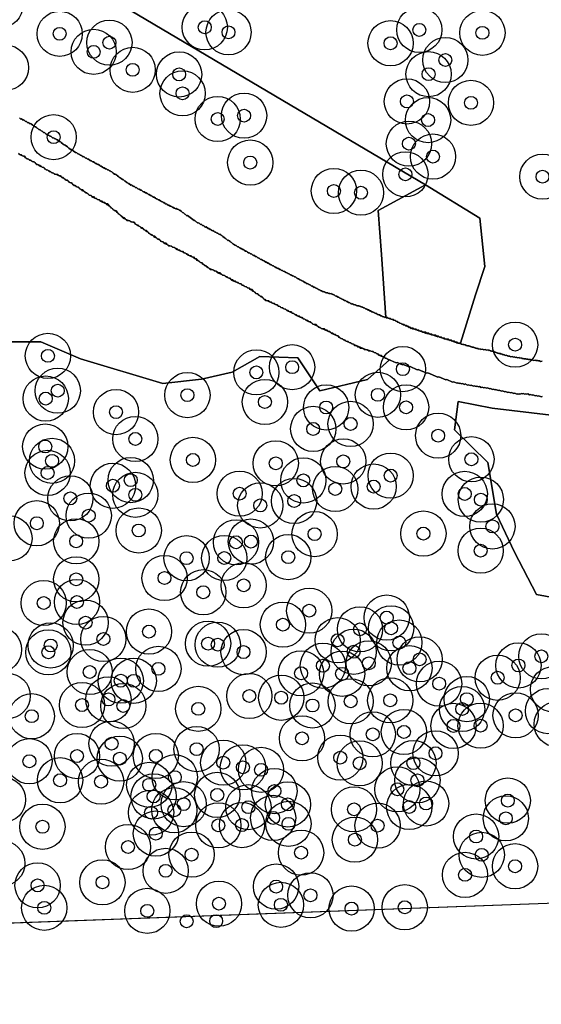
# Model space of a CAD drawing. Header units: inches. Extents: x 128668 to 131679, y 413272 to 413787.
# Tile 91 of 116: x 131171 to 131211, y 413274 to 413350. Entities that reach past the tile are written whole.
import ezdxf

# ---------------------------------------------------------------- set-up
doc = ezdxf.new("R2010")
doc.units = ezdxf.units.IN
doc.header["$MEASUREMENT"] = 0
doc.header["$PDMODE"] = 33
doc.header["$PDSIZE"] = -3
for name, color, linetype in [('Niet gedetecteerde gebieden (D-gebied) (ca. 44.659 m2)', 1, 'Continuous'), ('Onderzoeksgebied Capelsche UW (ca. 743.790 m2)', 5, 'Continuous'), ('Significante objecten binnen onderzoeksgebied', 3, 'Continuous'), ('Significante objecten buiten onderzoeksgebied', 1, 'Continuous'), ('Veiligheidsmarge objecten d.d. 230531', 6, 'Continuous'), ('Verstoorde gebieden (C-gebied) (ca. 90.096 m2)', 40, 'Continuous'), ('Vrijgegeven gebieden (A+B gebied) (ca. 609.035 m2)', 3, 'Continuous')]:
    doc.layers.add(name, color=color, linetype=linetype)

msp = doc.modelspace()

# ---------------------------------------------------------------- linework, layer by layer
at = {"layer": 'Niet gedetecteerde gebieden (D-gebied) (ca. 44.659 m2)'}
for points in [[(131170.65, 413342.876), (131170.706, 413342.833), (131170.762, 413342.789), (131170.811, 413342.796), (131170.923, 413342.709), (131170.973, 413342.715), (131171.028, 413342.672), (131171.084, 413342.629), (131171.14, 413342.586), (131171.19, 413342.592), (131171.246, 413342.549), (131171.302, 413342.505), (131171.351, 413342.512), (131171.407, 413342.468), (131171.463, 413342.425), (131171.513, 413342.431), (131171.569, 413342.388), (131171.681, 413342.302), (131171.736, 413342.258), (131171.792, 413342.215), (131171.842, 413342.221), (131171.898, 413342.178), (131171.954, 413342.135), (131172.01, 413342.092), (131172.066, 413342.048), (131172.122, 413342.005), (131172.177, 413341.962), (131172.227, 413341.968), (131172.339, 413341.881), (131172.395, 413341.838), (131172.451, 413341.795), (131172.507, 413341.752), (131172.556, 413341.758), (131172.612, 413341.715), (131172.668, 413341.672), (131172.724, 413341.628), (131172.836, 413341.542), (131172.885, 413341.548), (131172.941, 413341.505), (131172.997, 413341.462), (131173.047, 413341.468), (131173.103, 413341.424), (131173.159, 413341.381), (131173.215, 413341.338), (131173.264, 413341.344), (131173.32, 413341.301), (131173.376, 413341.258), (131173.426, 413341.264), (131173.481, 413341.221), (131173.537, 413341.177), (131173.587, 413341.184), (131173.755, 413341.054), (131173.811, 413341.011), (131173.867, 413340.968), (131174.034, 413340.838), (131174.09, 413340.794), (131174.14, 413340.801), (131174.196, 413340.757), (131174.364, 413340.628), (131174.42, 413340.584), (131174.475, 413340.541), (131174.643, 413340.411), (131174.693, 413340.418), (131174.749, 413340.374), (131174.805, 413340.331), (131174.972, 413340.201), (131175.022, 413340.207), (131175.078, 413340.164), (131175.134, 413340.121), (131175.19, 413340.078), (131175.239, 413340.084), (131175.351, 413339.997), (131175.401, 413340.004), (131175.457, 413339.96), (131175.512, 413339.917), (131175.568, 413339.874), (131175.618, 413339.88), (131175.73, 413339.794), (131175.786, 413339.751), (131175.835, 413339.757), (131175.891, 413339.714), (131175.947, 413339.67), (131175.997, 413339.677), (131176.109, 413339.59), (131176.165, 413339.547), (131176.214, 413339.553), (131176.27, 413339.51), (131176.326, 413339.466), (131176.376, 413339.473), (131176.487, 413339.386), (131176.543, 413339.343), (131176.593, 413339.349), (131176.649, 413339.306), (131176.705, 413339.263), (131176.754, 413339.269), (131176.866, 413339.183), (131176.922, 413339.139), (131176.972, 413339.146), (131177.084, 413339.059), (131177.139, 413339.016), (131177.189, 413339.022), (131177.301, 413338.936), (131177.35, 413338.942), (131177.406, 413338.899), (131177.462, 413338.855), (131177.512, 413338.862), (131177.568, 413338.818), (131177.624, 413338.775), (131177.673, 413338.781), (131177.729, 413338.738), (131177.785, 413338.695), (131177.841, 413338.652), (131177.897, 413338.608), (131178.009, 413338.522), (131178.058, 413338.528), (131178.114, 413338.485), (131178.17, 413338.442), (131178.226, 413338.398), (131178.338, 413338.312), (131178.394, 413338.269), (131178.45, 413338.225), (131178.506, 413338.182), (131178.618, 413338.095), (131178.667, 413338.102), (131178.723, 413338.058), (131178.779, 413338.015), (131178.835, 413337.972), (131178.947, 413337.885), (131179.003, 413337.842), (131179.059, 413337.799), (131179.108, 413337.805), (131179.276, 413337.675), (131179.326, 413337.682), (131179.381, 413337.638), (131179.437, 413337.595), (131179.493, 413337.552), (131179.543, 413337.558), (131179.655, 413337.472), (131179.704, 413337.478), (131179.76, 413337.435), (131179.816, 413337.391), (131179.872, 413337.348), (131179.922, 413337.354), (131180.034, 413337.268), (131180.083, 413337.274), (131180.139, 413337.231), (131180.195, 413337.188), (131180.251, 413337.144), (131180.301, 413337.151), (131180.412, 413337.064), (131180.462, 413337.071), (131180.518, 413337.027), (131180.574, 413336.984), (131180.63, 413336.941), (131180.679, 413336.947), (131180.791, 413336.86), (131180.841, 413336.867), (131180.897, 413336.823), (131180.953, 413336.78), (131181.008, 413336.737), (131181.058, 413336.743), (131181.17, 413336.657), (131181.226, 413336.613), (131181.275, 413336.62), (131181.331, 413336.576), (131181.387, 413336.533), (131181.437, 413336.54), (131181.549, 413336.453), (131181.604, 413336.41), (131181.654, 413336.416), (131181.71, 413336.373), (131181.766, 413336.33), (131181.816, 413336.336), (131181.927, 413336.249), (131181.983, 413336.206), (131182.033, 413336.212), (131182.089, 413336.169), (131182.145, 413336.126), (131182.194, 413336.132), (131182.306, 413336.045), (131182.356, 413336.052), (131182.412, 413336.009), (131182.468, 413335.965), (131182.517, 413335.972), (131182.629, 413335.885), (131182.679, 413335.891), (131182.734, 413335.848), (131182.784, 413335.854), (131182.84, 413335.811), (131182.89, 413335.817), (131182.946, 413335.774), (131183.001, 413335.731), (131183.051, 413335.737), (131183.163, 413335.651), (131183.219, 413335.607), (131183.275, 413335.564), (131183.331, 413335.521), (131183.442, 413335.434), (131183.498, 413335.391), (131183.554, 413335.348), (131183.61, 413335.304), (131183.66, 413335.311), (131184.163, 413334.921), (131184.213, 413334.928), (131184.324, 413334.841), (131184.38, 413334.798), (131184.436, 413334.755), (131184.486, 413334.761), (131184.542, 413334.718), (131184.598, 413334.674), (131184.654, 413334.631), (131184.703, 413334.637), (131184.759, 413334.594), (131184.815, 413334.551), (131184.865, 413334.557), (131184.921, 413334.514), (131184.977, 413334.471), (131185.032, 413334.427), (131185.082, 413334.434), (131185.25, 413334.304), (131185.299, 413334.31), (131185.411, 413334.224), (131185.461, 413334.23), (131185.517, 413334.187), (131185.573, 413334.144), (131185.622, 413334.15), (131185.678, 413334.106), (131185.734, 413334.063), (131185.79, 413334.02), (131185.84, 413334.026), (131185.896, 413333.983), (131185.951, 413333.94), (131186.001, 413333.946), (131186.113, 413333.859), (131186.163, 413333.866), (131186.218, 413333.823), (131186.274, 413333.779), (131186.33, 413333.736), (131186.386, 413333.693), (131186.498, 413333.606), (131186.554, 413333.563), (131186.61, 413333.52), (131186.666, 413333.476), (131186.778, 413333.39), (131186.827, 413333.396), (131186.883, 413333.353), (131186.939, 413333.31), (131186.995, 413333.266), (131187.051, 413333.223), (131187.107, 413333.18), (131187.163, 413333.137), (131187.219, 413333.093), (131187.275, 413333.05), (131187.33, 413333.007), (131187.38, 413333.013), (131187.436, 413332.97), (131187.492, 413332.927), (131187.548, 413332.883), (131187.597, 413332.889), (131187.653, 413332.846), (131187.709, 413332.803), (131187.765, 413332.76), (131187.815, 413332.766), (131187.927, 413332.679), (131187.976, 413332.686), (131188.032, 413332.642), (131188.144, 413332.556), (131188.194, 413332.562), (131188.249, 413332.519), (131188.305, 413332.476), (131188.361, 413332.433), (131188.411, 413332.439), (131188.467, 413332.396), (131188.523, 413332.352), (131188.572, 413332.359), (131188.628, 413332.315), (131188.684, 413332.272), (131188.74, 413332.229), (131188.79, 413332.235), (131188.901, 413332.148), (131188.951, 413332.155), (131189.007, 413332.112), (131189.063, 413332.068), (131189.119, 413332.025), (131189.168, 413332.031), (131189.224, 413331.988), (131189.28, 413331.945), (131189.336, 413331.902), (131189.386, 413331.908), (131189.442, 413331.865), (131189.498, 413331.821), (131189.547, 413331.828), (131189.603, 413331.784), (131189.715, 413331.698), (131189.764, 413331.704), (131189.876, 413331.618), (131189.926, 413331.624), (131190.038, 413331.537), (131190.094, 413331.494), (131190.143, 413331.5), (131190.199, 413331.457), (131190.255, 413331.414), (131190.305, 413331.42), (131190.361, 413331.377), (131190.416, 413331.334), (131190.473, 413331.29), (131190.522, 413331.297), (131190.578, 413331.253), (131190.634, 413331.21), (131190.683, 413331.216), (131190.795, 413331.13), (131190.845, 413331.136), (131190.901, 413331.093), (131190.957, 413331.05), (131191.006, 413331.056), (131191.062, 413331.013), (131191.118, 413330.97), (131191.168, 413330.976), (131191.224, 413330.933), (131191.28, 413330.889), (131191.329, 413330.896), (131191.385, 413330.852), (131191.441, 413330.809), (131191.491, 413330.815), (131191.602, 413330.729), (131191.652, 413330.735), (131191.708, 413330.692), (131191.764, 413330.649), (131191.813, 413330.655), (131191.869, 413330.612), (131191.925, 413330.568), (131191.975, 413330.575), (131192.031, 413330.531), (131192.087, 413330.488), (131192.143, 413330.445), (131192.192, 413330.451), (131192.248, 413330.408), (131192.304, 413330.365), (131192.36, 413330.321), (131192.41, 413330.328), (131192.521, 413330.241), (131192.571, 413330.247), (131192.627, 413330.204), (131192.739, 413330.118), (131192.788, 413330.124), (131192.844, 413330.081), (131192.9, 413330.037), (131192.95, 413330.044), (131193.006, 413330), (131193.062, 413329.957), (131193.111, 413329.964), (131193.223, 413329.877), (131193.279, 413329.834), (131193.329, 413329.84), (131193.44, 413329.753), (131193.49, 413329.76), (131193.546, 413329.716), (131193.602, 413329.673), (131193.652, 413329.679), (131193.707, 413329.636), (131193.763, 413329.593), (131193.813, 413329.599), (131193.869, 413329.556), (131193.925, 413329.513), (131193.974, 413329.519), (131194.03, 413329.476), (131194.086, 413329.433), (131194.136, 413329.439), (131194.192, 413329.396), (131194.241, 413329.402), (131194.297, 413329.359), (131194.347, 413329.365), (131194.403, 413329.322), (131194.502, 413329.334), (131194.558, 413329.291), (131194.607, 413329.297), (131194.663, 413329.254), (131194.762, 413329.267), (131194.818, 413329.223), (131194.868, 413329.23), (131194.924, 413329.187), (131194.973, 413329.193), (131195.085, 413329.106), (131195.141, 413329.063), (131195.191, 413329.069), (131195.303, 413328.983), (131195.352, 413328.989), (131195.408, 413328.946), (131195.464, 413328.903), (131195.514, 413328.909), (131195.57, 413328.866), (131195.626, 413328.822), (131195.675, 413328.829), (131195.731, 413328.785), (131195.787, 413328.742), (131195.837, 413328.749), (131195.892, 413328.705), (131195.948, 413328.662), (131195.998, 413328.668), (131196.11, 413328.582), (131196.159, 413328.588), (131196.215, 413328.545), (131196.271, 413328.501), (131196.321, 413328.508), (131196.377, 413328.464), (131196.426, 413328.471), (131196.482, 413328.428), (131196.532, 413328.434), (131196.588, 413328.391), (131196.637, 413328.397), (131196.693, 413328.354), (131196.743, 413328.36), (131196.799, 413328.317), (131196.898, 413328.329), (131196.954, 413328.286), (131197.003, 413328.292), (131197.06, 413328.249), (131197.109, 413328.255), (131197.165, 413328.212), (131197.215, 413328.218), (131197.271, 413328.175), (131197.32, 413328.181), (131197.376, 413328.138), (131197.432, 413328.095), (131197.481, 413328.101), (131197.537, 413328.058), (131197.593, 413328.015), (131197.643, 413328.021), (131197.755, 413327.935), (131197.804, 413327.941), (131197.916, 413327.854), (131197.966, 413327.861), (131198.022, 413327.817), (131198.071, 413327.824), (131198.127, 413327.78), (131198.183, 413327.737), (131198.233, 413327.744), (131198.289, 413327.7), (131198.345, 413327.657), (131198.394, 413327.663), (131198.45, 413327.62), (131198.5, 413327.626), (131198.611, 413327.54), (131198.661, 413327.546), (131198.717, 413327.503), (131198.767, 413327.509), (131198.823, 413327.466), (131198.872, 413327.472), (131198.928, 413327.429), (131198.978, 413327.435), (131199.034, 413327.392), (131199.133, 413327.405), (131199.189, 413327.361), (131199.238, 413327.368), (131199.294, 413327.324), (131199.344, 413327.331), (131199.4, 413327.287), (131199.499, 413327.3), (131199.611, 413327.214), (131199.66, 413327.22), (131199.716, 413327.177), (131199.772, 413327.133), (131199.822, 413327.14), (131199.878, 413327.096), (131199.934, 413327.053), (131199.983, 413327.059), (131200.039, 413327.016), (131200.095, 413326.973), (131200.145, 413326.979), (131200.201, 413326.936), (131200.25, 413326.942), (131200.362, 413326.856), (131200.411, 413326.862), (131200.467, 413326.819), (131200.523, 413326.775), (131200.573, 413326.782), (131200.629, 413326.738), (131200.679, 413326.745), (131200.734, 413326.701), (131200.79, 413326.658), (131200.84, 413326.665), (131200.952, 413326.578), (131201.001, 413326.584), (131201.057, 413326.541), (131201.156, 413326.554), (131201.212, 413326.51), (131201.262, 413326.517), (131201.318, 413326.473), (131201.367, 413326.48), (131201.423, 413326.437), (131201.473, 413326.443), (131201.529, 413326.4), (131201.578, 413326.406), (131201.634, 413326.363), (131201.684, 413326.369), (131201.74, 413326.326), (131201.79, 413326.332), (131201.845, 413326.289), (131201.895, 413326.295), (131201.951, 413326.252), (131202.001, 413326.258), (131202.056, 413326.215), (131202.106, 413326.221), (131202.162, 413326.178), (131202.261, 413326.19), (131202.317, 413326.147), (131202.367, 413326.154), (131202.423, 413326.11), (131202.472, 413326.117), (131202.528, 413326.073), (131202.627, 413326.086), (131202.683, 413326.043), (131202.733, 413326.049), (131202.789, 413326.006), (131202.838, 413326.012), (131202.894, 413325.969), (131202.944, 413325.975), (131203, 413325.932), (131203.099, 413325.944), (131203.155, 413325.901), (131203.205, 413325.908), (131203.26, 413325.864), (131203.31, 413325.871), (131203.366, 413325.827), (131203.416, 413325.834), (131203.471, 413325.79), (131203.521, 413325.797), (131203.577, 413325.753), (131203.676, 413325.766), (131203.732, 413325.723), (131203.782, 413325.729), (131203.837, 413325.686), (131203.887, 413325.692), (131203.943, 413325.649), (131203.993, 413325.655), (131204.049, 413325.612), (131204.098, 413325.618), (131204.154, 413325.575), (131204.204, 413325.581), (131204.26, 413325.538), (131204.309, 413325.544), (131204.365, 413325.501), (131204.415, 413325.507), (131204.471, 413325.464), (131204.52, 413325.47), (131204.576, 413325.427), (131204.675, 413325.44), (131204.731, 413325.397), (131204.781, 413325.403), (131204.837, 413325.36), (131204.886, 413325.366), (131204.942, 413325.323), (131205.041, 413325.335), (131205.097, 413325.292), (131205.147, 413325.298), (131205.203, 413325.255), (131205.253, 413325.261), (131205.308, 413325.218), (131205.408, 413325.231), (131205.464, 413325.188), (131205.513, 413325.194), (131205.569, 413325.15), (131205.619, 413325.157), (131205.674, 413325.114), (131205.774, 413325.126), (131205.83, 413325.083), (131205.879, 413325.089), (131205.935, 413325.046), (131205.985, 413325.052), (131206.041, 413325.009), (131206.14, 413325.022), (131206.196, 413324.978), (131206.295, 413324.991), (131206.351, 413324.948), (131206.5, 413324.967), (131206.556, 413324.924), (131206.704, 413324.942), (131206.76, 413324.899), (131206.909, 413324.918), (131206.965, 413324.875), (131207.015, 413324.881), (131207.071, 413324.838), (131207.12, 413324.844), (131207.176, 413324.801), (131207.275, 413324.814), (131207.331, 413324.77), (131207.381, 413324.777), (131207.437, 413324.733), (131207.486, 413324.74), (131207.542, 413324.696), (131207.592, 413324.703), (131207.648, 413324.659), (131207.697, 413324.666), (131207.753, 413324.622), (131207.852, 413324.635), (131207.908, 413324.592), (131207.958, 413324.598), (131208.014, 413324.555), (131208.063, 413324.561), (131208.119, 413324.518), (131208.169, 413324.524), (131208.225, 413324.481), (131208.324, 413324.494), (131208.38, 413324.45), (131208.429, 413324.457), (131208.485, 413324.413), (131208.585, 413324.426), (131208.641, 413324.383), (131208.789, 413324.402), (131208.845, 413324.359), (131208.944, 413324.371), (131209, 413324.328), (131209.1, 413324.341), (131209.155, 413324.297), (131209.304, 413324.316), (131209.36, 413324.273), (131209.459, 413324.286), (131209.515, 413324.242), (131209.614, 413324.255), (131209.67, 413324.212), (131209.819, 413324.231), (131209.875, 413324.187), (131209.974, 413324.2), (131210.03, 413324.157), (131210.179, 413324.176), (131210.235, 413324.133), (131210.334, 413324.145), (131210.39, 413324.102), (131210.539, 413324.121), (131210.595, 413324.078), (131210.744, 413324.097), (131210.799, 413324.053), (131210.899, 413324.066), (131210.955, 413324.023), (131211.103, 413324.042)], [(131211.085, 413321.293), (131211.019, 413321.267), (131210.836, 413321.346), (131210.77, 413321.32), (131210.632, 413321.379), (131210.567, 413321.353), (131210.383, 413321.432), (131210.317, 413321.405), (131210.179, 413321.465), (131210.114, 413321.438), (131209.976, 413321.498), (131209.91, 413321.472), (131209.818, 413321.511), (131209.753, 413321.485), (131209.615, 413321.544), (131209.549, 413321.518), (131209.503, 413321.538), (131209.438, 413321.511), (131209.372, 413321.485), (131209.326, 413321.505), (131209.26, 413321.479), (131209.214, 413321.499), (131209.149, 413321.472), (131208.965, 413321.551), (131208.899, 413321.525), (131208.716, 413321.604), (131208.65, 413321.578), (131208.512, 413321.637), (131208.446, 413321.611), (131208.263, 413321.69), (131208.197, 413321.664), (131208.013, 413321.742), (131207.948, 413321.716), (131207.764, 413321.795), (131207.698, 413321.769), (131207.514, 413321.848), (131207.449, 413321.822), (131207.311, 413321.881), (131207.245, 413321.855), (131207.108, 413321.914), (131207.042, 413321.888), (131206.858, 413321.967), (131206.792, 413321.941), (131206.655, 413322), (131206.589, 413321.974), (131206.451, 413322.033), (131206.385, 413322.007), (131206.248, 413322.066), (131206.182, 413322.04), (131206.044, 413322.099), (131205.978, 413322.073), (131205.841, 413322.132), (131205.775, 413322.106), (131205.591, 413322.185), (131205.526, 413322.159), (131205.388, 413322.218), (131205.322, 413322.192), (131205.138, 413322.271), (131205.073, 413322.244), (131204.935, 413322.304), (131204.869, 413322.277), (131204.731, 413322.337), (131204.666, 413322.31), (131204.574, 413322.35), (131204.508, 413322.324), (131204.233, 413322.442), (131204.167, 413322.416), (131203.707, 413322.613), (131203.642, 413322.587), (131203.091, 413322.824), (131203.025, 413322.798), (131202.244, 413323.133), (131202.178, 413323.107), (131201.489, 413323.403), (131201.424, 413323.377), (131200.872, 413323.614), (131200.807, 413323.588), (131200.348, 413323.785), (131200.282, 413323.759), (131199.868, 413323.937), (131199.803, 413323.911), (131198.425, 413324.503), (131198.398, 413324.568), (131197.664, 413324.884), (131197.598, 413324.858), (131195.852, 413325.608), (131195.826, 413325.674), (131195.367, 413325.871), (131195.341, 413325.937), (131194.789, 413326.174), (131194.763, 413326.24), (131193.845, 413326.634), (131193.818, 413326.7), (131193.359, 413326.897), (131193.333, 413326.963), (131192.874, 413327.161), (131192.847, 413327.226), (131192.066, 413327.562), (131192.04, 413327.627), (131191.351, 413327.924), (131191.325, 413327.989), (131190.866, 413328.187), (131190.839, 413328.252), (131189.737, 413328.726), (131189.711, 413328.792), (131189.527, 413328.871), (131189.501, 413328.936), (131189.317, 413329.015), (131189.291, 413329.081), (131189.153, 413329.14), (131189.127, 413329.206), (131188.943, 413329.285), (131188.917, 413329.35), (131188.687, 413329.449), (131188.661, 413329.515), (131188.477, 413329.594), (131188.451, 413329.659), (131187.854, 413329.916), (131187.828, 413329.982), (131187.093, 413330.298), (131187.067, 413330.363), (131186.607, 413330.561), (131186.581, 413330.626), (131186.03, 413330.863), (131186.004, 413330.929), (131185.177, 413331.284), (131185.151, 413331.35), (131185.013, 413331.409), (131184.987, 413331.475), (131184.803, 413331.554), (131184.777, 413331.619), (131184.593, 413331.698), (131184.567, 413331.764), (131184.383, 413331.843), (131184.357, 413331.909), (131184.173, 413331.988), (131184.147, 413332.053), (131183.688, 413332.251), (131183.661, 413332.317), (131182.789, 413332.692), (131182.763, 413332.757), (131181.844, 413333.152), (131181.818, 413333.218), (131181.588, 413333.316), (131181.562, 413333.382), (131181.332, 413333.481), (131181.306, 413333.546), (131181.076, 413333.645), (131181.05, 413333.711), (131180.866, 413333.79), (131180.84, 413333.855), (131180.656, 413333.934), (131180.63, 413334), (131180.446, 413334.079), (131180.42, 413334.145), (131180.282, 413334.204), (131180.256, 413334.27), (131180.073, 413334.349), (131180.046, 413334.414), (131179.817, 413334.513), (131179.791, 413334.579), (131179.607, 413334.658), (131179.581, 413334.723), (131178.708, 413335.098), (131178.682, 413335.164), (131178.59, 413335.203), (131178.564, 413335.269), (131178.472, 413335.309), (131178.446, 413335.374), (131178.308, 413335.433), (131178.282, 413335.499), (131178.19, 413335.539), (131178.163, 413335.604), (131178.072, 413335.644), (131178.045, 413335.709), (131177.908, 413335.769), (131177.881, 413335.834), (131177.744, 413335.894), (131177.717, 413335.959), (131177.626, 413335.999), (131177.599, 413336.064), (131177.416, 413336.143), (131177.389, 413336.209), (131176.884, 413336.426), (131176.858, 413336.492), (131176.261, 413336.749), (131176.235, 413336.814), (131176.005, 413336.913), (131175.979, 413336.979), (131175.749, 413337.077), (131175.723, 413337.143), (131175.493, 413337.242), (131175.467, 413337.307), (131175.283, 413337.386), (131175.257, 413337.452), (131175.027, 413337.551), (131175.001, 413337.616), (131174.771, 413337.715), (131174.745, 413337.781), (131174.47, 413337.899), (131174.444, 413337.965), (131174.214, 413338.063), (131174.188, 413338.129), (131173.958, 413338.228), (131173.932, 413338.294), (131173.013, 413338.688), (131172.987, 413338.754), (131172.619, 413338.912), (131172.593, 413338.978), (131172.272, 413339.116), (131172.245, 413339.181), (131171.924, 413339.32), (131171.898, 413339.385), (131171.576, 413339.523), (131171.55, 413339.589), (131171.091, 413339.787), (131171.065, 413339.852), (131170.605, 413340.05)]]:
    msp.add_lwpolyline(points, dxfattribs=at)
at = {"layer": 'Onderzoeksgebied Capelsche UW (ca. 743.790 m2)'}
msp.add_lwpolyline([(131293.298, 413287.462), (131214.981, 413282.17), (131114.492, 413278.466), (130957.858, 413274.233), (130814.983, 413276.349)], dxfattribs=at)
at = {"layer": 'Significante objecten binnen onderzoeksgebied'}
for p in [(131173.761, 413349.389), (131184.986, 413349.896), (131186.823, 413349.507), (131201.587, 413349.693), (131206.47, 413349.465), (131177.608, 413348.704), (131199.362, 413348.658), (131176.39, 413347.992), (131203.602, 413347.36), (131179.408, 413346.6), (131183.003, 413346.244), (131202.304, 413346.263), (131183.268, 413344.776), (131200.629, 413344.151), (131205.584, 413344.043), (131185.987, 413342.789), (131188.027, 413343.052), (131202.266, 413342.708), (131173.292, 413341.385), (131200.784, 413340.88), (131188.504, 413339.419), (131202.646, 413339.882), (131200.512, 413338.503), (131211.118, 413338.325), (131194.976, 413337.22), (131197.074, 413337.083), (131209.001, 413325.316), (131172.849, 413324.449), (131191.748, 413323.572), (131200.316, 413323.422), (131188.979, 413323.169), (131172.68, 413321.141), (131173.61, 413321.751), (131183.643, 413321.408), (131198.381, 413321.432), (131189.639, 413320.879), (131194.38, 413320.453), (131200.564, 413320.467), (131178.12, 413320.092), (131193.376, 413318.791), (131196.269, 413319.178), (131179.614, 413318.016), (131203.046, 413318.271), (131172.64, 413317.427), (131173.169, 413316.321), (131184.068, 413316.391), (131190.481, 413316.13), (131195.702, 413316.273), (131205.617, 413316.442), (131172.825, 413315.385), (131199.367, 413315.176), (131177.881, 413314.39), (131179.258, 413314.826), (131192.615, 413314.803), (131198.054, 413314.327), (131179.613, 413313.687), (131187.683, 413313.779), (131195.085, 413314.139), (131205.104, 413313.759), (131174.585, 413313.411), (131189.281, 413312.866), (131191.901, 413313.206), (131206.347, 413313.316), (131176.009, 413312.077), (131171.989, 413311.489), (131207.247, 413311.239), (131179.876, 413310.927), (131193.485, 413310.644), (131201.904, 413310.686), (131175.036, 413310.09), (131187.403, 413310.013), (131188.558, 413310.068), (131206.332, 413309.36), (131183.576, 413308.78), (131186.496, 413308.795), (131191.445, 413308.863), (131175.039, 413307.146), (131181.873, 413307.244), (131187.996, 413306.678), (131184.87, 413306.146), (131172.524, 413305.308), (131175.097, 413305.39), (131193.072, 413304.716), (131175.763, 413303.79), (131191.032, 413303.636), (131199.065, 413304.182), (131180.668, 413303.097), (131196.996, 413303.274), (131199.403, 413303.352), (131173.06, 413302.022), (131177.141, 413302.521), (131185.246, 413302.162), (131185.99, 413302.08), (131195.268, 413302.425), (131200.038, 413302.247), (131172.883, 413301.495), (131187.984, 413301.509), (131196.509, 413301.534), (131197.677, 413300.641), (131201.612, 413300.946), (131211.031, 413301.184), (131176.083, 413299.966), (131181.398, 413300.21), (131192.441, 413299.869), (131194.128, 413300.45), (131195.613, 413299.828), (131200.824, 413300.261), (131209.258, 413300.473), (131178.488, 413299.291), (131179.495, 413299.286), (131203.121, 413299.061), (131207.648, 413299.519), (131177.532, 413297.842), (131188.435, 413298.109), (131190.899, 413297.974), (131196.278, 413297.695), (131199.337, 413297.769), (131205.262, 413297.866), (131175.49, 413297.407), (131178.684, 413297.337), (131184.482, 413297.113), (131193.32, 413297.374), (131204.901, 413297.098), (131171.596, 413296.544), (131209.037, 413296.611), (131197.983, 413295.14), (131200.395, 413295.325), (131204.232, 413295.792), (131206.327, 413295.809), (131177.777, 413294.421), (131192.51, 413294.833), (131184.353, 413293.994), (131202.841, 413293.673), (131171.418, 413293.057), (131175.101, 413293.455), (131178.412, 413293.257), (131181.199, 413293.466), (131186.416, 413292.943), (131195.472, 413293.333), (131196.974, 413292.895), (131201.13, 413292.91), (131187.94, 413292.588), (131189.341, 413292.389), (131173.793, 413291.584), (131176.962, 413291.471), (131182.668, 413291.819), (131201.443, 413291.581), (131180.689, 413291.231), (131190.373, 413290.744), (131199.888, 413290.885), (131181.028, 413290.332), (131185.949, 413290.449), (131208.436, 413290.01), (131180.831, 413289.077), (131182.63, 413289.261), (131183.351, 413289.734), (131188.361, 413289.499), (131191.416, 413289.712), (131196.535, 413289.331), (131200.805, 413289.51), (131202.111, 413289.783), (131190.278, 413288.666), (131208.282, 413288.632), (131172.426, 413287.981), (131186.034, 413288.091), (131187.865, 413288.11), (131191.463, 413288.207), (131198.357, 413288.069), (131181.201, 413287.453), (131196.602, 413286.979), (131205.981, 413287.228), (131179.049, 413286.411), (131183.963, 413285.823), (131192.437, 413285.975), (131206.417, 413285.807), (131181.964, 413284.571), (131208.996, 413284.926), (131205.126, 413284.257), (131172.052, 413283.442), (131177.07, 413283.676), (131190.508, 413283.352), (131193.163, 413282.675), (131172.565, 413281.703), (131180.538, 413281.47), (131186.086, 413282.024), (131190.877, 413281.937), (131196.342, 413281.647), (131200.462, 413281.75)]:
    msp.add_point(p, dxfattribs=at)
at = {"layer": 'Significante objecten buiten onderzoeksgebied'}
for p in [(131183.585, 413280.664), (131185.867, 413280.673)]:
    msp.add_point(p, dxfattribs=at)
at = {"layer": 'Veiligheidsmarge objecten d.d. 230531', "color": 6, "linetype": 'Continuous', "lineweight": 25}
for centre in [(131169.175, 413351.612), (131184.986, 413349.896), (131201.587, 413349.693), (131173.761, 413349.389), (131186.823, 413349.507), (131206.47, 413349.465), (131177.608, 413348.704), (131199.362, 413348.658), (131176.39, 413347.992), (131203.602, 413347.36), (131169.598, 413346.76), (131179.408, 413346.6), (131183.003, 413346.244), (131202.304, 413346.263), (131183.268, 413344.776), (131200.629, 413344.151), (131205.584, 413344.043), (131185.987, 413342.789), (131188.027, 413343.052), (131202.266, 413342.708), (131173.292, 413341.385), (131200.784, 413340.88), (131202.646, 413339.882), (131188.504, 413339.419), (131200.512, 413338.503), (131211.118, 413338.325), (131194.976, 413337.22), (131197.074, 413337.083), (131209.001, 413325.316), (131172.849, 413324.449), (131188.979, 413323.169), (131191.748, 413323.572), (131200.316, 413323.422), (131173.61, 413321.751), (131183.643, 413321.408), (131198.381, 413321.432), (131172.68, 413321.141), (131189.639, 413320.879), (131178.12, 413320.092), (131194.38, 413320.453), (131200.564, 413320.467), (131196.269, 413319.178), (131193.376, 413318.791), (131179.614, 413318.016), (131203.046, 413318.271), (131172.64, 413317.427), (131173.169, 413316.321), (131184.068, 413316.391), (131190.481, 413316.13), (131195.702, 413316.273), (131205.617, 413316.442), (131172.825, 413315.385), (131179.258, 413314.826), (131192.615, 413314.803), (131199.367, 413315.176), (131177.881, 413314.39), (131187.683, 413313.779), (131195.085, 413314.139), (131198.054, 413314.327), (131205.104, 413313.759), (131174.585, 413313.411), (131179.613, 413313.687), (131191.901, 413313.206), (131206.347, 413313.316), (131189.281, 413312.866), (131171.989, 413311.489), (131176.009, 413312.077), (131179.876, 413310.927), (131201.904, 413310.686), (131207.247, 413311.239), (131169.872, 413310.31), (131175.036, 413310.09), (131187.403, 413310.013), (131188.558, 413310.068), (131193.485, 413310.644), (131206.332, 413309.36), (131183.576, 413308.78), (131186.496, 413308.795), (131191.445, 413308.863), (131175.039, 413307.146), (131181.873, 413307.244), (131184.87, 413306.146), (131187.996, 413306.678), (131175.097, 413305.39), (131172.524, 413305.308), (131193.072, 413304.716), (131199.065, 413304.182), (131175.763, 413303.79), (131180.668, 413303.097), (131191.032, 413303.636), (131196.996, 413303.274), (131199.403, 413303.352), (131177.141, 413302.521), (131195.268, 413302.425), (131169.066, 413301.699), (131173.06, 413302.022), (131185.246, 413302.162), (131185.99, 413302.08), (131196.509, 413301.534), (131200.038, 413302.247), (131172.883, 413301.495), (131187.984, 413301.509), (131201.612, 413300.946), (131211.031, 413301.184), (131181.398, 413300.21), (131194.128, 413300.45), (131197.677, 413300.641), (131200.824, 413300.261), (131209.258, 413300.473), (131176.083, 413299.966), (131178.488, 413299.291), (131179.495, 413299.286), (131192.441, 413299.869), (131195.613, 413299.828), (131207.648, 413299.519), (131203.121, 413299.061), (131211.93, 413298.627), (131169.734, 413298.112), (131177.532, 413297.842), (131188.435, 413298.109), (131190.899, 413297.974), (131199.337, 413297.769), (131205.262, 413297.866), (131175.49, 413297.407), (131178.684, 413297.337), (131184.482, 413297.113), (131193.32, 413297.374), (131196.278, 413297.695), (131204.901, 413297.098), (131211.543, 413296.941), (131171.596, 413296.544), (131209.037, 413296.611), (131204.232, 413295.792), (131206.327, 413295.809), (131212.224, 413295.926), (131192.51, 413294.833), (131197.983, 413295.14), (131200.395, 413295.325), (131177.777, 413294.421), (131184.353, 413293.994), (131175.101, 413293.455), (131178.412, 413293.257), (131181.199, 413293.466), (131195.472, 413293.333), (131202.841, 413293.673), (131171.418, 413293.057), (131186.416, 413292.943), (131187.94, 413292.588), (131189.341, 413292.389), (131196.974, 413292.895), (131201.13, 413292.91), (131182.668, 413291.819), (131173.793, 413291.584), (131176.962, 413291.471), (131180.689, 413291.231), (131199.888, 413290.885), (131201.443, 413291.581), (131181.028, 413290.332), (131185.949, 413290.449), (131190.373, 413290.744), (131169.376, 413290.072), (131183.351, 413289.734), (131188.361, 413289.499), (131191.416, 413289.712), (131196.535, 413289.331), (131200.805, 413289.51), (131202.111, 413289.783), (131208.436, 413290.01), (131180.831, 413289.077), (131182.63, 413289.261), (131190.278, 413288.666), (131208.282, 413288.632), (131172.426, 413287.981), (131186.034, 413288.091), (131187.865, 413288.11), (131191.463, 413288.207), (131198.357, 413288.069), (131181.201, 413287.453), (131205.981, 413287.228), (131179.049, 413286.411), (131196.602, 413286.979), (131183.963, 413285.823), (131192.437, 413285.975), (131206.417, 413285.807), (131169.318, 413285.149), (131208.996, 413284.926), (131181.964, 413284.571), (131205.126, 413284.257), (131172.052, 413283.442), (131177.07, 413283.676), (131190.508, 413283.352), (131193.163, 413282.675), (131172.565, 413281.703), (131186.086, 413282.024), (131190.877, 413281.937), (131200.462, 413281.75), (131180.538, 413281.47), (131196.342, 413281.647)]:
    msp.add_circle(centre, 1.75, dxfattribs=at)
at = {"layer": 'Verstoorde gebieden (C-gebied) (ca. 90.096 m2)'}
for points in [[(131170.569, 413340.148), (131170.677, 413340.04), (131170.784, 413340.039), (131170.892, 413339.931), (131170.999, 413339.93), (131171.107, 413339.822), (131171.214, 413339.714), (131171.322, 413339.713), (131171.429, 413339.605), (131171.537, 413339.604), (131171.644, 413339.496), (131171.752, 413339.496), (131171.966, 413339.279), (131172.074, 413339.279), (131172.181, 413339.17), (131172.289, 413339.17), (131172.396, 413339.062), (131172.504, 413339.061), (131172.719, 413338.845), (131172.827, 413338.844), (131172.934, 413338.736), (131173.042, 413338.735), (131173.149, 413338.627), (131173.257, 413338.626), (131173.364, 413338.518), (131173.58, 413338.517), (131173.687, 413338.409), (131173.795, 413338.409), (131173.902, 413338.3), (131174.01, 413338.3), (131174.117, 413338.192), (131174.224, 413338.083), (131174.332, 413338.083), (131174.547, 413337.866), (131174.654, 413337.866), (131174.762, 413337.757), (131174.869, 413337.649), (131174.977, 413337.649), (131175.084, 413337.54), (131175.192, 413337.54), (131175.406, 413337.323), (131175.514, 413337.323), (131175.729, 413337.106), (131175.836, 413337.106), (131175.944, 413336.997), (131176.051, 413336.889), (131176.159, 413336.889), (131176.266, 413336.78), (131176.374, 413336.78), (131176.481, 413336.672), (131176.589, 413336.671), (131176.696, 413336.563), (131176.804, 413336.562), (131176.911, 413336.454), (131177.019, 413336.454), (131177.126, 413336.345), (131177.234, 413336.345), (131177.341, 413336.236), (131177.449, 413336.236), (131177.663, 413336.019), (131177.771, 413335.911), (131177.878, 413335.803), (131177.985, 413335.695), (131178.093, 413335.694), (131178.2, 413335.586), (131178.308, 413335.478), (131178.415, 413335.369), (131178.522, 413335.261), (131178.629, 413335.153), (131178.737, 413335.152), (131178.952, 413334.936), (131179.06, 413334.935), (131179.167, 413334.935), (131179.275, 413334.826), (131179.49, 413334.826), (131179.705, 413334.609), (131179.812, 413334.609), (131180.027, 413334.392), (131180.135, 413334.391), (131180.242, 413334.283), (131180.349, 413334.175), (131180.457, 413334.174), (131180.672, 413333.958), (131180.779, 413333.85), (131180.887, 413333.849), (131180.994, 413333.741), (131181.102, 413333.74), (131181.316, 413333.524), (131181.424, 413333.523), (131181.531, 413333.415), (131181.639, 413333.307), (131181.746, 413333.306), (131181.854, 413333.198), (131181.961, 413333.198), (131182.176, 413332.981), (131182.284, 413332.98), (131182.391, 413332.98), (131182.499, 413332.872), (131182.606, 413332.871), (131182.714, 413332.763), (131182.821, 413332.762), (131182.929, 413332.654), (131183.036, 413332.653), (131183.144, 413332.545), (131183.251, 413332.545), (131183.359, 413332.437), (131183.467, 413332.436), (131183.574, 413332.328), (131183.682, 413332.327), (131183.789, 413332.219), (131183.897, 413332.218), (131184.004, 413332.11), (131184.112, 413332.11), (131184.219, 413332.001), (131184.327, 413332.001), (131184.434, 413331.893), (131184.541, 413331.784), (131184.649, 413331.676), (131184.756, 413331.676), (131184.971, 413331.459), (131185.079, 413331.459), (131185.186, 413331.35), (131185.293, 413331.242), (131185.4, 413331.134), (131185.616, 413331.133), (131185.723, 413331.025), (131185.831, 413331.024), (131185.938, 413330.916), (131186.154, 413330.915), (131186.261, 413330.806), (131186.369, 413330.698), (131186.476, 413330.698), (131186.584, 413330.589), (131186.691, 413330.589), (131186.799, 413330.481), (131186.906, 413330.48), (131187.014, 413330.372), (131187.121, 413330.371), (131187.229, 413330.263), (131187.337, 413330.263), (131187.444, 413330.154), (131187.552, 413330.154), (131187.659, 413330.045), (131187.766, 413330.045), (131187.874, 413329.937), (131187.981, 413329.936), (131188.089, 413329.828), (131188.196, 413329.828), (131188.304, 413329.719), (131188.412, 413329.719), (131188.519, 413329.611), (131188.627, 413329.61), (131188.841, 413329.394), (131188.948, 413329.285), (131189.056, 413329.285), (131189.163, 413329.176), (131189.271, 413329.068), (131189.378, 413329.068), (131189.593, 413328.851), (131189.701, 413328.743), (131189.916, 413328.742), (131190.023, 413328.633), (131190.131, 413328.633), (131190.238, 413328.525), (131190.346, 413328.524), (131190.453, 413328.416), (131190.561, 413328.416), (131190.668, 413328.307), (131190.776, 413328.307), (131190.883, 413328.198), (131190.991, 413328.198), (131191.098, 413328.09), (131191.206, 413328.089), (131191.313, 413327.981), (131191.421, 413327.98), (131191.528, 413327.872), (131191.636, 413327.872), (131191.744, 413327.763), (131191.851, 413327.763), (131191.959, 413327.655), (131192.066, 413327.654), (131192.174, 413327.546), (131192.282, 413327.545), (131192.389, 413327.437), (131192.497, 413327.437), (131192.604, 413327.328), (131192.712, 413327.328), (131192.819, 413327.22), (131192.927, 413327.219), (131193.034, 413327.111), (131193.142, 413327.11), (131193.356, 413326.894), (131193.464, 413326.893), (131193.572, 413326.893), (131193.786, 413326.676), (131193.894, 413326.676), (131194.001, 413326.567), (131194.109, 413326.567), (131194.217, 413326.566), (131194.324, 413326.458), (131194.432, 413326.457), (131194.539, 413326.349), (131194.647, 413326.349), (131194.754, 413326.24), (131194.862, 413326.24), (131194.969, 413326.132), (131195.077, 413326.131), (131195.184, 413326.023), (131195.292, 413326.023), (131195.507, 413325.806), (131195.614, 413325.806), (131195.722, 413325.697), (131195.83, 413325.697), (131195.937, 413325.589), (131196.045, 413325.588), (131196.152, 413325.48), (131196.26, 413325.479), (131196.367, 413325.371), (131196.475, 413325.37), (131196.582, 413325.262), (131196.69, 413325.262), (131196.797, 413325.153), (131196.905, 413325.153), (131197.012, 413325.045), (131197.12, 413325.044), (131197.227, 413325.043), (131197.335, 413324.935), (131197.442, 413324.935), (131197.55, 413324.934), (131197.657, 413324.826), (131197.873, 413324.825), (131197.981, 413324.824), (131198.088, 413324.716), (131198.196, 413324.716), (131198.303, 413324.608), (131198.411, 413324.607), (131198.518, 413324.499), (131198.626, 413324.498), (131198.733, 413324.39), (131198.841, 413324.389), (131198.948, 413324.281), (131199.056, 413324.281), (131199.163, 413324.172), (131199.271, 413324.172), (131199.289, 413324.154), (131197.569, 413322.617), (131193.896, 413321.735), (131192.187, 413324.308), (131189.235, 413324.397), (131187.104, 413323.177), (131184.728, 413322.635), (131181.752, 413322.317), (131175.376, 413324.229), (131172.293, 413325.54), (131166.979, 413325.54)], [(131214.273, 413305.29), (131210.665, 413305.962), (131208.961, 413309.255), (131207.549, 413312.19), (131206.9, 413316.2), (131204.3, 413318.732), (131204.605, 413320.905), (131207.212, 413320.404), (131211.782, 413319.856)]]:
    msp.add_lwpolyline(points, dxfattribs=at)
msp.add_lwpolyline([(131206.663, 413331.358), (131205.922, 413329.183), (131204.772, 413325.422), (131204.679, 413325.422), (131204.602, 413325.422), (131204.527, 413325.499), (131204.45, 413325.499), (131204.374, 413325.499), (131204.298, 413325.576), (131204.222, 413325.576), (131204.146, 413325.577), (131204.07, 413325.653), (131203.994, 413325.654), (131203.918, 413325.654), (131203.842, 413325.731), (131203.69, 413325.731), (131203.613, 413325.732), (131203.538, 413325.808), (131203.462, 413325.808), (131203.385, 413325.809), (131203.31, 413325.885), (131203.233, 413325.886), (131203.157, 413325.886), (131203.081, 413325.963), (131203.005, 413325.963), (131202.929, 413325.963), (131202.853, 413326.04), (131202.701, 413326.041), (131202.624, 413326.041), (131202.549, 413326.117), (131202.473, 413326.118), (131202.396, 413326.118), (131202.321, 413326.195), (131202.244, 413326.195), (131202.168, 413326.196), (131202.092, 413326.272), (131201.94, 413326.273), (131201.864, 413326.273), (131201.788, 413326.35), (131201.712, 413326.35), (131201.636, 413326.35), (131201.56, 413326.427), (131201.484, 413326.427), (131201.407, 413326.428), (131201.332, 413326.504), (131201.255, 413326.505), (131201.179, 413326.505), (131201.104, 413326.582), (131201.027, 413326.582), (131200.951, 413326.582), (131200.875, 413326.659), (131200.799, 413326.659), (131200.723, 413326.736), (131200.647, 413326.736), (131200.571, 413326.812), (131200.495, 413326.813), (131200.419, 413326.889), (131200.343, 413326.89), (131200.267, 413326.89), (131200.191, 413326.967), (131200.115, 413326.967), (131200.039, 413327.043), (131199.963, 413327.044), (131199.887, 413327.12), (131199.811, 413327.121), (131199.735, 413327.197), (131199.659, 413327.198), (131199.583, 413327.274), (131199.507, 413327.275), (131199.431, 413327.275), (131199.355, 413327.352), (131199.279, 413327.352), (131199.203, 413327.352), (131199.127, 413327.429), (131199.005, 413327.429), (131198.652, 413332.297), (131198.404, 413335.708), (131202.064, 413337.686), (131206.268, 413335.115)], close=True, dxfattribs=at)
at = {"layer": 'Vrijgegeven gebieden (A+B gebied) (ca. 609.035 m2)'}
for points in [[(130985.578, 413465.779), (131202.064, 413337.686), (131198.404, 413335.708), (131198.652, 413332.297), (131199.005, 413327.429), (131199.127, 413327.429), (131199.193, 413327.362), (131199.189, 413327.361), (131199.133, 413327.405), (131199.034, 413327.392), (131198.978, 413327.435), (131198.928, 413327.429), (131198.872, 413327.472), (131198.823, 413327.466), (131198.767, 413327.509), (131198.717, 413327.503), (131198.661, 413327.546), (131198.611, 413327.54), (131198.5, 413327.626), (131198.45, 413327.62), (131198.394, 413327.663), (131198.345, 413327.657), (131198.289, 413327.7), (131198.233, 413327.744), (131198.183, 413327.737), (131198.127, 413327.78), (131198.071, 413327.824), (131198.022, 413327.817), (131197.966, 413327.861), (131197.916, 413327.854), (131197.804, 413327.941), (131197.755, 413327.935), (131197.643, 413328.021), (131197.593, 413328.015), (131197.537, 413328.058), (131197.481, 413328.101), (131197.432, 413328.095), (131197.376, 413328.138), (131197.32, 413328.181), (131197.271, 413328.175), (131197.215, 413328.218), (131197.165, 413328.212), (131197.109, 413328.255), (131197.06, 413328.249), (131197.003, 413328.292), (131196.954, 413328.286), (131196.898, 413328.329), (131196.799, 413328.317), (131196.743, 413328.36), (131196.693, 413328.354), (131196.637, 413328.397), (131196.588, 413328.391), (131196.532, 413328.434), (131196.482, 413328.428), (131196.426, 413328.471), (131196.377, 413328.464), (131196.321, 413328.508), (131196.271, 413328.501), (131196.215, 413328.545), (131196.159, 413328.588), (131196.11, 413328.582), (131195.998, 413328.668), (131195.948, 413328.662), (131195.892, 413328.705), (131195.837, 413328.749), (131195.787, 413328.742), (131195.731, 413328.785), (131195.675, 413328.829), (131195.626, 413328.822), (131195.57, 413328.866), (131195.514, 413328.909), (131195.464, 413328.903), (131195.408, 413328.946), (131195.352, 413328.989), (131195.303, 413328.983), (131195.191, 413329.069), (131195.141, 413329.063), (131195.085, 413329.106), (131194.973, 413329.193), (131194.924, 413329.187), (131194.868, 413329.23), (131194.818, 413329.223), (131194.762, 413329.267), (131194.663, 413329.254), (131194.607, 413329.297), (131194.558, 413329.291), (131194.502, 413329.334), (131194.403, 413329.322), (131194.347, 413329.365), (131194.297, 413329.359), (131194.241, 413329.402), (131194.192, 413329.396), (131194.136, 413329.439), (131194.086, 413329.433), (131194.03, 413329.476), (131193.974, 413329.519), (131193.925, 413329.513), (131193.869, 413329.556), (131193.813, 413329.599), (131193.763, 413329.593), (131193.707, 413329.636), (131193.652, 413329.679), (131193.602, 413329.673), (131193.546, 413329.716), (131193.49, 413329.76), (131193.44, 413329.753), (131193.329, 413329.84), (131193.279, 413329.834), (131193.223, 413329.877), (131193.111, 413329.964), (131193.062, 413329.957), (131193.006, 413330), (131192.95, 413330.044), (131192.9, 413330.037), (131192.844, 413330.081), (131192.788, 413330.124), (131192.739, 413330.118), (131192.627, 413330.204), (131192.571, 413330.247), (131192.521, 413330.241), (131192.41, 413330.328), (131192.36, 413330.321), (131192.304, 413330.365), (131192.248, 413330.408), (131192.192, 413330.451), (131192.143, 413330.445), (131192.087, 413330.488), (131192.031, 413330.531), (131191.975, 413330.575), (131191.925, 413330.568), (131191.869, 413330.612), (131191.813, 413330.655), (131191.764, 413330.649), (131191.708, 413330.692), (131191.652, 413330.735), (131191.602, 413330.729), (131191.491, 413330.815), (131191.441, 413330.809), (131191.385, 413330.852), (131191.329, 413330.896), (131191.28, 413330.889), (131191.224, 413330.933), (131191.168, 413330.976), (131191.118, 413330.97), (131191.062, 413331.013), (131191.006, 413331.056), (131190.957, 413331.05), (131190.901, 413331.093), (131190.845, 413331.136), (131190.795, 413331.13), (131190.683, 413331.216), (131190.634, 413331.21), (131190.578, 413331.253), (131190.522, 413331.297), (131190.473, 413331.29), (131190.416, 413331.334), (131190.361, 413331.377), (131190.305, 413331.42), (131190.255, 413331.414), (131190.199, 413331.457), (131190.143, 413331.5), (131190.094, 413331.494), (131190.038, 413331.537), (131189.926, 413331.624), (131189.876, 413331.618), (131189.764, 413331.704), (131189.715, 413331.698), (131189.603, 413331.784), (131189.547, 413331.828), (131189.498, 413331.821), (131189.442, 413331.865), (131189.386, 413331.908), (131189.336, 413331.902), (131189.28, 413331.945), (131189.224, 413331.988), (131189.168, 413332.031), (131189.119, 413332.025), (131189.063, 413332.068), (131189.007, 413332.112), (131188.951, 413332.155), (131188.901, 413332.148), (131188.79, 413332.235), (131188.74, 413332.229), (131188.684, 413332.272), (131188.628, 413332.315), (131188.572, 413332.359), (131188.523, 413332.352), (131188.467, 413332.396), (131188.411, 413332.439), (131188.361, 413332.433), (131188.305, 413332.476), (131188.249, 413332.519), (131188.194, 413332.562), (131188.144, 413332.556), (131188.032, 413332.642), (131187.976, 413332.686), (131187.927, 413332.679), (131187.815, 413332.766), (131187.765, 413332.76), (131187.709, 413332.803), (131187.653, 413332.846), (131187.597, 413332.889), (131187.548, 413332.883), (131187.492, 413332.927), (131187.436, 413332.97), (131187.38, 413333.013), (131187.33, 413333.007), (131187.275, 413333.05), (131187.219, 413333.093), (131187.163, 413333.137), (131187.107, 413333.18), (131187.051, 413333.223), (131186.995, 413333.266), (131186.939, 413333.31), (131186.883, 413333.353), (131186.827, 413333.396), (131186.778, 413333.39), (131186.666, 413333.476), (131186.61, 413333.52), (131186.554, 413333.563), (131186.498, 413333.606), (131186.386, 413333.693), (131186.33, 413333.736), (131186.274, 413333.779), (131186.218, 413333.823), (131186.163, 413333.866), (131186.113, 413333.859), (131186.001, 413333.946), (131185.951, 413333.94), (131185.896, 413333.983), (131185.84, 413334.026), (131185.79, 413334.02), (131185.734, 413334.063), (131185.678, 413334.106), (131185.622, 413334.15), (131185.573, 413334.144), (131185.517, 413334.187), (131185.461, 413334.23), (131185.411, 413334.224), (131185.299, 413334.31), (131185.25, 413334.304), (131185.082, 413334.434), (131185.032, 413334.427), (131184.977, 413334.471), (131184.921, 413334.514), (131184.865, 413334.557), (131184.815, 413334.551), (131184.759, 413334.594), (131184.703, 413334.637), (131184.654, 413334.631), (131184.598, 413334.674), (131184.542, 413334.718), (131184.486, 413334.761), (131184.436, 413334.755), (131184.38, 413334.798), (131184.324, 413334.841), (131184.213, 413334.928), (131184.163, 413334.921), (131183.66, 413335.311), (131183.61, 413335.304), (131183.554, 413335.348), (131183.498, 413335.391), (131183.442, 413335.434), (131183.331, 413335.521), (131183.275, 413335.564), (131183.219, 413335.607), (131183.163, 413335.651), (131183.051, 413335.737), (131183.001, 413335.731), (131182.946, 413335.774), (131182.89, 413335.817), (131182.84, 413335.811), (131182.784, 413335.854), (131182.734, 413335.848), (131182.679, 413335.891), (131182.629, 413335.885), (131182.517, 413335.972), (131182.468, 413335.965), (131182.412, 413336.009), (131182.356, 413336.052), (131182.306, 413336.045), (131182.194, 413336.132), (131182.145, 413336.126), (131182.089, 413336.169), (131182.033, 413336.212), (131181.983, 413336.206), (131181.927, 413336.249), (131181.816, 413336.336), (131181.766, 413336.33), (131181.71, 413336.373), (131181.654, 413336.416), (131181.604, 413336.41), (131181.549, 413336.453), (131181.437, 413336.54), (131181.387, 413336.533), (131181.331, 413336.576), (131181.275, 413336.62), (131181.226, 413336.613), (131181.17, 413336.657), (131181.058, 413336.743), (131181.008, 413336.737), (131180.953, 413336.78), (131180.897, 413336.823), (131180.841, 413336.867), (131180.791, 413336.86), (131180.679, 413336.947), (131180.63, 413336.941), (131180.574, 413336.984), (131180.518, 413337.027), (131180.462, 413337.071), (131180.412, 413337.064), (131180.301, 413337.151), (131180.251, 413337.144), (131180.195, 413337.188), (131180.139, 413337.231), (131180.083, 413337.274), (131180.034, 413337.268), (131179.922, 413337.354), (131179.872, 413337.348), (131179.816, 413337.391), (131179.76, 413337.435), (131179.704, 413337.478), (131179.655, 413337.472), (131179.543, 413337.558), (131179.493, 413337.552), (131179.437, 413337.595), (131179.381, 413337.638), (131179.326, 413337.682), (131179.276, 413337.675), (131179.108, 413337.805), (131179.059, 413337.799), (131179.003, 413337.842), (131178.947, 413337.885), (131178.835, 413337.972), (131178.779, 413338.015), (131178.723, 413338.058), (131178.667, 413338.102), (131178.618, 413338.095), (131178.506, 413338.182), (131178.45, 413338.225), (131178.394, 413338.269), (131178.338, 413338.312), (131178.226, 413338.398), (131178.17, 413338.442), (131178.114, 413338.485), (131178.058, 413338.528), (131178.009, 413338.522), (131177.897, 413338.608), (131177.841, 413338.652), (131177.785, 413338.695), (131177.729, 413338.738), (131177.673, 413338.781), (131177.624, 413338.775), (131177.568, 413338.818), (131177.512, 413338.862), (131177.462, 413338.855), (131177.406, 413338.899), (131177.35, 413338.942), (131177.301, 413338.936), (131177.189, 413339.022), (131177.139, 413339.016), (131177.084, 413339.059), (131176.972, 413339.146), (131176.922, 413339.139), (131176.866, 413339.183), (131176.754, 413339.269), (131176.705, 413339.263), (131176.649, 413339.306), (131176.593, 413339.349), (131176.543, 413339.343), (131176.487, 413339.386), (131176.376, 413339.473), (131176.326, 413339.466), (131176.27, 413339.51), (131176.214, 413339.553), (131176.165, 413339.547), (131176.109, 413339.59), (131175.997, 413339.677), (131175.947, 413339.67), (131175.891, 413339.714), (131175.835, 413339.757), (131175.786, 413339.751), (131175.73, 413339.794), (131175.618, 413339.88), (131175.568, 413339.874), (131175.512, 413339.917), (131175.457, 413339.96), (131175.401, 413340.004), (131175.351, 413339.997), (131175.239, 413340.084), (131175.19, 413340.078), (131175.134, 413340.121), (131175.078, 413340.164), (131175.022, 413340.207), (131174.972, 413340.201), (131174.805, 413340.331), (131174.749, 413340.374), (131174.693, 413340.418), (131174.643, 413340.411), (131174.475, 413340.541), (131174.42, 413340.584), (131174.364, 413340.628), (131174.196, 413340.757), (131174.14, 413340.801), (131174.09, 413340.794), (131174.034, 413340.838), (131173.867, 413340.968), (131173.811, 413341.011), (131173.755, 413341.054), (131173.587, 413341.184), (131173.537, 413341.177), (131173.481, 413341.221), (131173.426, 413341.264), (131173.376, 413341.258), (131173.32, 413341.301), (131173.264, 413341.344), (131173.215, 413341.338), (131173.159, 413341.381), (131173.103, 413341.424), (131173.047, 413341.468), (131172.997, 413341.462), (131172.941, 413341.505), (131172.885, 413341.548), (131172.836, 413341.542), (131172.724, 413341.628), (131172.668, 413341.672), (131172.612, 413341.715), (131172.556, 413341.758), (131172.507, 413341.752), (131172.451, 413341.795), (131172.395, 413341.838), (131172.339, 413341.881), (131172.227, 413341.968), (131172.177, 413341.962), (131172.122, 413342.005), (131172.066, 413342.048), (131172.01, 413342.092), (131171.954, 413342.135), (131171.898, 413342.178), (131171.842, 413342.221), (131171.792, 413342.215), (131171.736, 413342.258), (131171.681, 413342.302), (131171.569, 413342.388), (131171.513, 413342.431), (131171.463, 413342.425), (131171.407, 413342.468), (131171.351, 413342.512), (131171.302, 413342.505), (131171.246, 413342.549), (131171.19, 413342.592), (131171.14, 413342.586), (131171.084, 413342.629), (131171.028, 413342.672), (131170.973, 413342.715), (131170.923, 413342.709), (131170.811, 413342.796), (131170.762, 413342.789), (131170.706, 413342.833), (131170.65, 413342.876)], [(131211.103, 413324.042), (131210.955, 413324.023), (131210.899, 413324.066), (131210.799, 413324.053), (131210.744, 413324.097), (131210.595, 413324.078), (131210.539, 413324.121), (131210.39, 413324.102), (131210.334, 413324.145), (131210.235, 413324.133), (131210.179, 413324.176), (131210.03, 413324.157), (131209.974, 413324.2), (131209.875, 413324.187), (131209.819, 413324.231), (131209.67, 413324.212), (131209.614, 413324.255), (131209.515, 413324.242), (131209.459, 413324.286), (131209.36, 413324.273), (131209.304, 413324.316), (131209.155, 413324.297), (131209.1, 413324.341), (131209, 413324.328), (131208.944, 413324.371), (131208.845, 413324.359), (131208.789, 413324.402), (131208.641, 413324.383), (131208.585, 413324.426), (131208.485, 413324.413), (131208.429, 413324.457), (131208.38, 413324.45), (131208.324, 413324.494), (131208.225, 413324.481), (131208.169, 413324.524), (131208.119, 413324.518), (131208.063, 413324.561), (131208.014, 413324.555), (131207.958, 413324.598), (131207.908, 413324.592), (131207.852, 413324.635), (131207.753, 413324.622), (131207.697, 413324.666), (131207.648, 413324.659), (131207.592, 413324.703), (131207.542, 413324.696), (131207.486, 413324.74), (131207.437, 413324.733), (131207.381, 413324.777), (131207.331, 413324.77), (131207.275, 413324.814), (131207.176, 413324.801), (131207.12, 413324.844), (131207.071, 413324.838), (131207.015, 413324.881), (131206.965, 413324.875), (131206.909, 413324.918), (131206.76, 413324.899), (131206.704, 413324.942), (131206.556, 413324.924), (131206.5, 413324.967), (131206.351, 413324.948), (131206.295, 413324.991), (131206.196, 413324.978), (131206.14, 413325.022), (131206.041, 413325.009), (131205.985, 413325.052), (131205.935, 413325.046), (131205.879, 413325.089), (131205.83, 413325.083), (131205.774, 413325.126), (131205.674, 413325.114), (131205.619, 413325.157), (131205.569, 413325.15), (131205.513, 413325.194), (131205.464, 413325.188), (131205.408, 413325.231), (131205.308, 413325.218), (131205.253, 413325.261), (131205.203, 413325.255), (131205.147, 413325.298), (131205.097, 413325.292), (131205.041, 413325.335), (131204.942, 413325.323), (131204.886, 413325.366), (131204.837, 413325.36), (131204.781, 413325.403), (131204.731, 413325.397), (131204.699, 413325.422), (131204.772, 413325.422), (131205.922, 413329.183), (131206.663, 413331.358), (131206.268, 413335.115), (131202.064, 413337.686), (130985.578, 413465.779)], [(131166.979, 413325.54), (131172.293, 413325.54), (131175.376, 413324.229), (131181.752, 413322.317), (131184.728, 413322.635), (131187.104, 413323.177), (131189.235, 413324.397), (131192.187, 413324.308), (131193.896, 413321.735), (131197.569, 413322.617), (131199.271, 413324.139), (131199.803, 413323.911), (131199.868, 413323.937), (131200.282, 413323.759), (131200.348, 413323.785), (131200.807, 413323.588), (131200.872, 413323.614), (131201.424, 413323.377), (131201.489, 413323.403), (131202.178, 413323.107), (131202.244, 413323.133), (131203.025, 413322.798), (131203.091, 413322.824), (131203.642, 413322.587), (131203.707, 413322.613), (131204.167, 413322.416), (131204.233, 413322.442), (131204.508, 413322.324), (131204.574, 413322.35), (131204.666, 413322.31), (131204.731, 413322.337), (131204.869, 413322.277), (131204.935, 413322.304), (131205.073, 413322.244), (131205.138, 413322.271), (131205.322, 413322.192), (131205.388, 413322.218), (131205.526, 413322.159), (131205.591, 413322.185), (131205.775, 413322.106), (131205.841, 413322.132), (131205.978, 413322.073), (131206.044, 413322.099), (131206.182, 413322.04), (131206.248, 413322.066), (131206.385, 413322.007), (131206.451, 413322.033), (131206.589, 413321.974), (131206.655, 413322), (131206.792, 413321.941), (131206.858, 413321.967), (131207.042, 413321.888), (131207.108, 413321.914), (131207.245, 413321.855), (131207.311, 413321.881), (131207.449, 413321.822), (131207.514, 413321.848), (131207.698, 413321.769), (131207.764, 413321.795), (131207.948, 413321.716), (131208.013, 413321.742), (131208.197, 413321.664), (131208.263, 413321.69), (131208.446, 413321.611), (131208.512, 413321.637), (131208.65, 413321.578), (131208.716, 413321.604), (131208.899, 413321.525), (131208.965, 413321.551), (131209.149, 413321.472), (131209.214, 413321.499), (131209.26, 413321.479), (131209.326, 413321.505), (131209.372, 413321.485), (131209.438, 413321.511), (131209.503, 413321.538), (131209.549, 413321.518), (131209.615, 413321.544), (131209.753, 413321.485), (131209.818, 413321.511), (131209.91, 413321.472), (131209.976, 413321.498), (131210.114, 413321.438), (131210.179, 413321.465), (131210.317, 413321.405), (131210.383, 413321.432), (131210.567, 413321.353), (131210.632, 413321.379), (131210.77, 413321.32), (131210.836, 413321.346), (131211.019, 413321.267), (131211.085, 413321.293)], [(131211.782, 413319.856), (131207.212, 413320.404), (131204.605, 413320.905), (131204.3, 413318.732), (131206.9, 413316.2), (131207.549, 413312.19), (131208.961, 413309.255), (131210.665, 413305.962), (131214.273, 413305.29)], [(131293.298, 413287.462), (131241.333, 413283.951), (131239.203, 413285.748), (131236.025, 413286.008), (131234.948, 413286.095), (131234.324, 413286.146), (131232.059, 413284.031), (131231.784, 413283.312), (131231.734, 413283.302), (131214.981, 413282.17), (131127.553, 413278.948)]]:
    msp.add_lwpolyline(points, dxfattribs=at)

doc.saveas('drawing.dxf')
